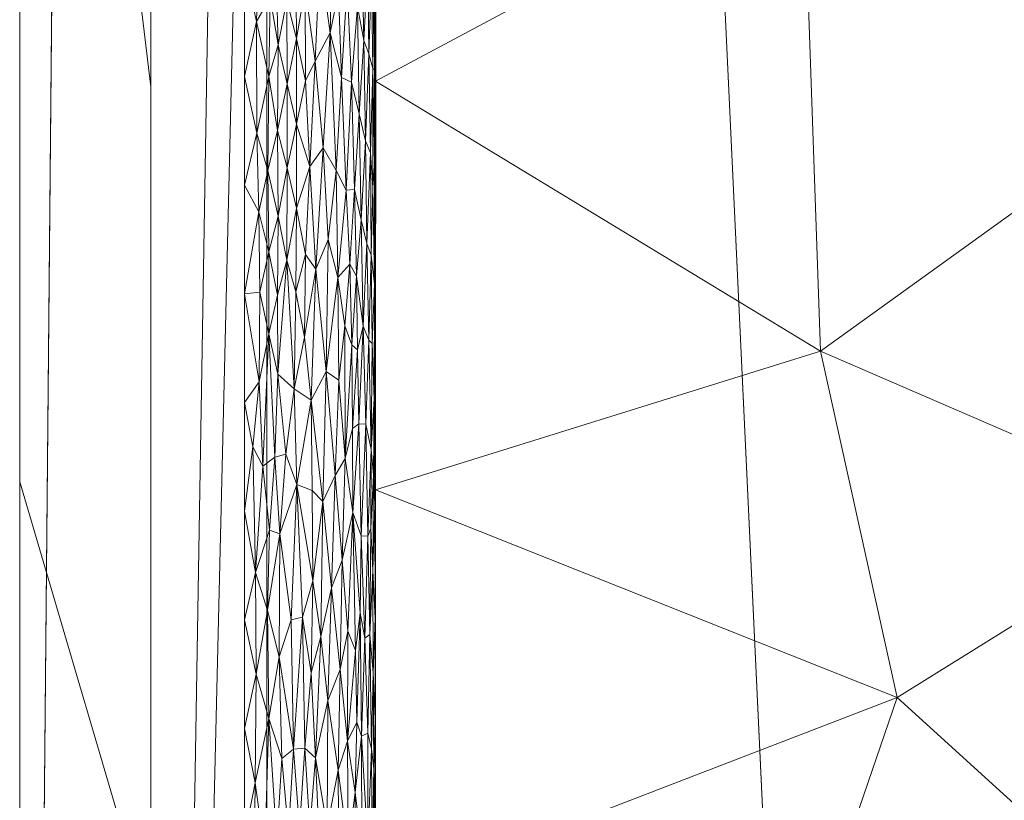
# Model space of a CAD drawing. Header units: millimetres. Extents: x -300 to 300, y 0 to 450.
# Tile 79 of 256: x -300 to -285, y 265 to 277. Entities that reach past the tile are written whole.
import ezdxf

# ---------------------------------------------------------------- set-up
doc = ezdxf.new("R2010")
doc.units = ezdxf.units.MM
doc.layers.add('A-GENM', color=13, linetype='Continuous')

# ---------------------------------------------------------------- blocks, each defined once
blk = doc.blocks.new('MODEL_CCAS0420-1080410R0 - MODEL_CCAS0420-1080410R0-453240-Preview')
at = {"layer": 'A-GENM', "lineweight": 9}
mesh = blk.add_polyface(dxfattribs=at)
corners = [(-296.159, -20, -110), (-295.657, -15.55, -110), (-294.177, -11.323, -110), (-291.793, -7.531, -110), (-288.625, -4.364, -110), (-284.831, -1.981, -110), (-280.602, -0.502, -110), (-276.147, 0, -110), (276.147, 0, -110), (280.596, -0.501, -110), (284.825, -1.978, -110), (288.619, -4.359, -110), (291.788, -7.525, -110), (294.174, -11.316, -110), (295.656, -15.545, -110), (296.159, -20, -110), (296.159, -426.171, -110), (295.658, -430.617, -110), (294.182, -434.842, -110), (291.802, -438.632, -110), (288.638, -441.797, -110), (284.848, -444.179, -110), (280.622, -445.657, -110), (276.171, -446.159, -110), (-276.171, -446.159, -110), (-280.617, -445.658, -110), (-284.842, -444.182, -110), (-288.632, -441.802, -110), (-291.797, -438.638, -110), (-294.179, -434.848, -110), (-295.657, -430.622, -110), (-296.159, -426.171, -110)]
mesh.append_faces([[corners[k] for k in face] for face in [(15, 12, 13, 14)]], dxfattribs={"vtx0": -1})
mesh.append_faces([[corners[k] for k in face] for face in [(16, 8, 15)]], dxfattribs={"vtx0": -1, "vtx1": -1})
mesh.append_faces([[corners[k] for k in face] for face in [(24, 31, 7, 8)]], dxfattribs={"vtx0": -1, "vtx1": -1, "vtx3": -1})
mesh.append_faces([[corners[k] for k in face] for face in [(31, 24, 25, 30), (18, 21, 22, 17), (17, 22, 23, 16)]], dxfattribs={"vtx0": -1, "vtx2": -1})
mesh.append_faces([[corners[k] for k in face] for face in [(0, 3, 4, 5), (0, 5, 6, 7)]], dxfattribs={"vtx0": -1, "vtx3": -1})
mesh.append_faces([[corners[k] for k in face] for face in [(28, 29, 27)]], dxfattribs={"vtx1": -1})
mesh.append_faces([[corners[k] for k in face] for face in [(25, 26, 30), (11, 12, 15, 10), (9, 10, 15, 8), (31, 0, 7)]], dxfattribs={"vtx1": -1, "vtx2": -1})
mesh.append_faces([[corners[k] for k in face] for face in [(23, 24, 8, 16)]], dxfattribs={"vtx1": -1, "vtx2": -1, "vtx3": -1})
mesh.append_faces([[corners[k] for k in face] for face in [(26, 27, 29, 30)]], dxfattribs={"vtx1": -1, "vtx3": -1})
mesh.append_faces([[corners[k] for k in face] for face in [(19, 20, 21, 18)]], dxfattribs={"vtx2": -1})
mesh.append_faces([[corners[k] for k in face] for face in [(0, 1, 2, 3)]], dxfattribs={"vtx3": -1})
mesh = blk.add_polyface(dxfattribs=at)
corners = [(-279.918, -2), (-292.651, -7.27), (-297.929, -20), (-297.929, -224.97), (-297.929, -429.94), (-292.661, -442.661), (-279.94, -447.929), (0, -447.929), (279.94, -447.929), (292.661, -442.661), (297.929, -429.94), (297.929, -224.97), (297.929, -20), (292.651, -7.27), (279.918, -2), (0, -2), (0, -3.5), (13.257, -3.5), (26.515, -3.5), (39.772, -3.5), (53.029, -3.5), (66.287, -3.5), (79.544, -3.5), (92.801, -3.5), (106.059, -3.5), (119.316, -3.5), (132.573, -3.5), (145.831, -3.5), (159.088, -3.5), (172.345, -3.5), (185.603, -3.5), (198.86, -3.5), (212.117, -3.5), (225.375, -3.5), (238.632, -3.5), (251.889, -3.5), (265.147, -3.5), (278.404, -3.5), (291.028, -7.487), (296.497, -19.511), (296.5, -32.769), (296.5, -46.026), (296.5, -59.283), (296.5, -72.541), (296.5, -85.798), (296.5, -99.055), (296.5, -112.313), (296.5, -125.57), (296.5, -138.827), (296.5, -152.085), (296.5, -165.342), (296.5, -178.599), (296.5, -191.857), (296.5, -205.114), (296.5, -218.371), (296.5, -231.629), (296.5, -244.886), (296.5, -258.143), (296.499, -271.401), (296.499, -284.658), (296.499, -297.915), (296.499, -311.173), (296.499, -324.43), (296.499, -337.687), (296.5, -350.945), (296.5, -364.202), (296.5, -377.459), (296.5, -390.717), (296.5, -403.974), (296.5, -417.231), (296.497, -430.489), (291.028, -442.513), (278.404, -446.5), (265.147, -446.5), (251.889, -446.5), (238.632, -446.5), (225.375, -446.5), (212.117, -446.5), (198.86, -446.5), (185.603, -446.5), (172.345, -446.5), (159.088, -446.5), (145.831, -446.5), (132.573, -446.5), (119.316, -446.5), (106.059, -446.5), (92.801, -446.5), (79.544, -446.5), (66.287, -446.5), (53.029, -446.5), (39.772, -446.5), (26.515, -446.5), (13.257, -446.5), (0, -446.5), (-12.926, -446.5), (-25.852, -446.5), (-38.777, -446.5), (-51.703, -446.5), (-64.629, -446.5), (-77.555, -446.5), (-90.48, -446.5), (-103.406, -446.5), (-116.332, -446.5), (-129.258, -446.5), (-142.183, -446.5), (-155.109, -446.5), (-168.035, -446.5), (-180.961, -446.5), (-193.887, -446.5), (-206.812, -446.5), (-219.738, -446.5), (-232.664, -446.5), (-245.59, -446.5), (-258.515, -446.5), (-271.441, -446.5), (-284.356, -445.968), (-294.544, -438.124), (-296.5, -425.35), (-296.5, -412.424), (-296.5, -399.498), (-296.5, -386.572), (-296.5, -373.646), (-296.5, -360.721), (-296.5, -347.795), (-296.499, -334.869), (-296.499, -321.943), (-296.499, -309.018), (-296.499, -296.092), (-296.499, -283.166), (-296.499, -270.24), (-296.5, -257.315), (-296.5, -244.389), (-296.5, -231.463), (-296.5, -218.537), (-296.5, -205.611), (-296.5, -192.686), (-296.5, -179.76), (-296.5, -166.834), (-296.5, -153.908), (-296.5, -140.983), (-296.5, -128.057), (-296.5, -115.131), (-296.5, -102.205), (-296.5, -89.28), (-296.5, -76.354), (-296.5, -63.428), (-296.5, -50.502), (-296.5, -37.576), (-296.5, -24.651), (-294.544, -11.876), (-284.356, -4.032), (-271.441, -3.5), (-258.515, -3.5), (-245.59, -3.5), (-232.664, -3.5), (-219.738, -3.5), (-206.812, -3.5), (-193.887, -3.5), (-180.961, -3.5), (-168.035, -3.5), (-155.109, -3.5), (-142.183, -3.5), (-129.258, -3.5), (-116.332, -3.5), (-103.406, -3.5), (-90.48, -3.5), (-77.555, -3.5), (-64.629, -3.5), (-51.703, -3.5), (-38.777, -3.5), (-25.852, -3.5), (-12.926, -3.5), (-294.538, -438.129), (-294.547, -438.108)]
mesh.append_faces([[corners[k] for k in face] for face in [(116, 172, 173)]])
mesh.append_faces([[corners[k] for k in face] for face in [(118, 4, 117), (6, 115, 5), (115, 6, 114), (7, 104, 6), (1, 150, 0), (151, 0, 150)]], dxfattribs={"vtx0": -1, "vtx1": -1})
mesh.append_faces([[corners[k] for k in face] for face in [(4, 124, 125), (7, 99, 100), (2, 148, 149), (149, 1, 2), (2, 141, 142), (0, 151, 152), (0, 160, 161, 15), (15, 165, 166), (15, 170, 171), (8, 81, 82, 7), (8, 72, 73), (11, 61, 62, 10), (12, 46, 47, 11), (38, 13, 14, 37), (13, 38, 39, 12)]], dxfattribs={"vtx0": -1, "vtx2": -1})
mesh.append_faces([[corners[k] for k in face] for face in [(4, 118, 119, 120), (4, 120, 121, 122), (3, 128, 129, 130), (3, 130, 131, 132), (3, 138, 139, 140), (0, 154, 155, 156), (0, 156, 157, 158), (15, 161, 162, 163), (15, 163, 164, 165), (8, 73, 74, 75), (7, 86, 87, 88), (7, 83, 84, 85), (10, 68, 69, 70), (11, 55, 56, 57), (14, 28, 29, 30), (14, 32, 33, 34), (15, 19, 20, 21), (12, 44, 45, 46), (11, 49, 50, 51), (11, 47, 48, 49), (12, 39, 40, 41)]], dxfattribs={"vtx0": -1, "vtx3": -1})
mesh.append_faces([[corners[k] for k in face] for face in [(123, 124, 4, 122), (127, 128, 3, 126), (113, 114, 6, 112), (111, 112, 6, 110), (109, 110, 6, 108), (107, 108, 6, 106), (96, 97, 7, 95), (105, 106, 6, 104), (103, 104, 7, 102), (101, 102, 7, 100), (98, 99, 7, 97), (94, 95, 7, 93), (135, 136, 3, 134), (137, 138, 3, 136), (133, 134, 3, 132), (145, 146, 2, 144), (147, 148, 2, 146), (143, 144, 2, 142), (149, 150, 1), (153, 154, 0, 152), (159, 160, 0, 158), (169, 170, 15, 168), (167, 168, 15, 166), (78, 79, 8, 77), (80, 81, 8, 79), (76, 77, 8, 75), (91, 92, 7, 90), (89, 90, 7, 88), (85, 86, 7), (82, 83, 7), (67, 68, 10, 66), (65, 66, 10, 64), (60, 61, 11, 59), (58, 59, 11, 57), (63, 64, 10, 62), (54, 55, 11, 53), (26, 27, 15, 25), (31, 32, 14, 30), (16, 17, 15, 171), (18, 19, 15, 17), (24, 25, 15, 23), (22, 23, 15, 21), (34, 35, 14), (52, 53, 11, 51), (36, 37, 14, 35), (42, 43, 12, 41), (43, 44, 12), (92, 93, 7)]], dxfattribs={"vtx1": -1, "vtx2": -1})
mesh.append_faces([[corners[k] for k in face] for face in [(3, 4, 125, 126), (2, 3, 140, 141), (71, 72, 8, 9), (70, 71, 9, 10), (27, 28, 14, 15)]], dxfattribs={"vtx1": -1, "vtx3": -1})
mesh.append_faces([[corners[k] for k in face] for face in [(4, 173, 117), (115, 172, 5)]], dxfattribs={"vtx2": -1})
mesh = blk.add_polyface(dxfattribs=at)
corners = [(299.928, -429.94, -2.07), (298.043, -428.055, -56.035), (296.159, -426.171, -110), (296.159, -20, -110), (298.043, -20, -56.035), (299.928, -20, -2.07), (299.928, -224.97, -2.07)]
mesh.append_faces([[corners[k] for k in face] for face in [(6, 1, 2, 3)]], dxfattribs={"vtx0": -1, "vtx3": -1})
mesh.append_faces([[corners[k] for k in face] for face in [(3, 4, 6)]], dxfattribs={"vtx1": -1, "vtx2": -1})
mesh.append_faces([[corners[k] for k in face] for face in [(4, 5, 6), (6, 0, 1)]], dxfattribs={"vtx2": -1})
mesh = blk.add_polyface(dxfattribs=at)
corners = [(299.928, -429.94, -2.07), (299.928, -224.97, -2.07), (299.928, -20, -2.07), (299.368, -20, -0.611), (297.929, -20), (297.929, -224.97), (297.929, -429.94), (299.368, -429.94, -0.611), (299.928, -134.534, -2.07), (297.929, -122.485), (297.929, -77.267), (297.929, -173.727), (299.928, -77.267, -2.07), (299.928, -105.901, -2.07), (299.928, -179.752, -2.07), (299.928, -120.217, -2.07), (299.928, -315.406, -2.07), (297.929, -327.455), (297.929, -276.212), (297.929, -250.591), (299.928, -372.673, -2.07), (299.928, -270.188, -2.07), (299.928, -344.039, -2.07), (297.929, -378.697), (297.929, -353.076), (297.929, -48.634), (299.928, -48.634, -2.07), (299.928, -62.95, -2.07), (299.928, -401.306, -2.07), (297.929, -404.319), (297.929, -391.508), (297.929, -34.317), (299.928, -415.623, -2.07), (299.928, -34.317, -2.07), (297.929, -415.623), (299.928, -202.361, -2.07), (297.929, -199.349), (297.929, -186.538), (297.929, -148.106), (297.929, -301.834), (299.928, -157.143, -2.07), (299.928, -292.797, -2.07), (297.929, -99.876), (299.928, -247.579, -2.07), (297.929, -237.781), (299.928, -258.883, -2.07), (299.928, -329.722, -2.07), (299.928, -358.356, -2.07), (297.929, -62.95), (299.928, -386.99, -2.07), (297.929, -212.159), (297.929, -135.296), (297.929, -314.644), (297.929, -160.917), (297.929, -289.023), (299.928, -91.584, -2.07), (297.929, -263.402), (297.929, -340.266), (297.929, -365.887)]
mesh.append_faces([[corners[k] for k in face] for face in [(35, 50, 1), (45, 56, 21), (41, 39, 16)]], dxfattribs={"vtx0": -1, "vtx1": -1})
mesh.append_faces([[corners[k] for k in face] for face in [(31, 33, 3), (32, 34, 7)]], dxfattribs={"vtx0": -1, "vtx1": -1, "vtx2": -1})
mesh.append_faces([[corners[k] for k in face] for face in [(18, 41, 21, 56), (14, 11, 37, 35), (28, 30, 29, 32), (32, 29, 34), (40, 53, 11, 14), (30, 28, 49)]], dxfattribs={"vtx0": -1, "vtx2": -1})
mesh.append_faces([[corners[k] for k in face] for face in [(16, 39, 52, 17), (9, 8, 15, 13), (1, 50, 5, 44), (35, 37, 36, 50)]], dxfattribs={"vtx0": -1, "vtx3": -1})
mesh.append_faces([[corners[k] for k in face] for face in [(54, 39, 41, 18), (51, 38, 8, 9)]], dxfattribs={"vtx1": -1, "vtx2": -1})
mesh.append_faces([[corners[k] for k in face] for face in [(47, 22, 24, 58), (10, 42, 55, 12), (43, 1, 44, 19), (46, 16, 17, 57), (22, 46, 57, 24), (20, 47, 58, 23), (49, 20, 23, 30), (27, 26, 25, 48), (12, 27, 48, 10), (26, 33, 31, 25), (40, 8, 38, 53), (42, 9, 13, 55), (45, 43, 19, 56)]], dxfattribs={"vtx1": -1, "vtx3": -1})
mesh.append_faces([[corners[k] for k in face] for face in [(34, 6, 7), (3, 4, 31), (33, 2, 3), (7, 0, 32)]], dxfattribs={"vtx2": -1})
mesh = blk.add_polyface(dxfattribs=at)
corners = [(294.5, -225, -2), (294.5, -218.953, -2), (294.5, -220.209, -5.001), (294.5, -226.441, -5.001), (294.5, -301.218, -5), (294.5, -303.606, -2), (294.5, -297.559, -2), (294.5, -294.989, -5), (294.5, -207.745, -5), (294.5, -212.907, -2), (294.5, -206.86, -2), (294.5, -158.487, -2), (294.5, -157.893, -5), (294.5, -164.124, -5), (294.5, -164.534, -2), (294.5, -195.281, -5), (294.5, -200.813, -2), (294.5, -194.767, -2), (294.5, -189.049, -5), (294.5, -182.674, -2), (294.5, -176.627, -2), (294.5, -176.586, -5), (294.5, -182.817, -5), (294.5, -201.513, -5), (294.5, -188.72, -2), (294.5, -170.581, -2), (294.5, -170.355, -5), (294.5, -261.279, -2), (294.5, -257.603, -5), (294.5, -263.835, -5), (294.5, -213.977, -5), (294.5, -282.532, -5), (294.5, -285.466, -2), (294.5, -279.419, -2), (294.5, -276.3, -5), (294.5, -309.652, -2), (294.5, -307.447, -5), (294.5, -313.675, -5), (294.5, -315.699, -2), (294.5, -319.904, -5), (294.5, -321.745, -2), (294.5, -267.326, -2), (294.5, -270.067, -5), (294.5, -249.186, -2), (294.5, -243.14, -2), (294.5, -245.138, -5.001), (294.5, -251.37, -5), (294.5, -291.512, -2), (294.5, -288.761, -5), (294.5, -273.373, -2), (294.5, -255.233, -2), (294.5, -238.905, -5.001), (294.5, -237.093, -2), (294.5, -232.673, -5.001), (294.5, -231.046, -2)]
mesh.append_faces([[corners[k] for k in face] for face in [(7, 47, 48), (35, 37, 38), (36, 5, 4), (49, 34, 33), (2, 1, 30), (0, 3, 54), (45, 44, 51)]], dxfattribs={"vtx0": -1, "vtx1": -1})
mesh.append_faces([[corners[k] for k in face] for face in [(4, 5, 6, 7), (8, 9, 10), (11, 12, 13, 14), (15, 16, 17, 18), (25, 26, 21, 20), (27, 28, 29), (30, 1, 9, 8), (31, 32, 33, 34), (38, 37, 39, 40), (51, 44, 52, 53), (7, 6, 47), (54, 3, 53, 52), (32, 31, 48, 47), (28, 27, 50), (16, 15, 23)]], dxfattribs={"vtx0": -1, "vtx2": -1})
mesh.append_faces([[corners[k] for k in face] for face in [(17, 24, 18), (25, 14, 26), (13, 26, 14)]], dxfattribs={"vtx1": -1, "vtx2": -1})
mesh.append_faces([[corners[k] for k in face] for face in [(0, 1, 2, 3), (19, 20, 21, 22), (10, 16, 23, 8), (24, 19, 22, 18), (35, 5, 36, 37), (41, 27, 29, 42), (43, 44, 45, 46), (49, 41, 42, 34), (46, 28, 50, 43)]], dxfattribs={"vtx1": -1, "vtx3": -1})
mesh = blk.add_polyface(dxfattribs=at)
corners = [(276.107, -272.481, -44.639), (282.016, -269.718, -31.903), (275.388, -265.367, -46.188), (276.165, -250.005, -44.513), (280.758, -249.705, -34.616), (282.431, -244.751, -31.009), (269.899, -262.326, -58.018), (276.293, -257.568, -44.238), (287.781, -247.647, -19.481), (283.118, -253.504, -29.53), (289.232, -254.413, -16.353), (269.899, -254.972, -58.018), (269.898, -247.618, -58.018), (288.389, -261.532, -18.17), (294.5, -257.603, -5), (269.899, -269.68, -58.018), (281.696, -262.495, -32.593), (281.797, -276.441, -32.376), (287.714, -272.183, -19.623), (294.5, -263.835, -5), (294.5, -276.3, -5), (294.5, -270.067, -5), (286.547, -266.902, -22.14), (294.5, -251.37, -5), (294.5, -245.138, -5.001)]
mesh.append_faces([[corners[k] for k in face] for face in [(11, 3, 12)]], dxfattribs={"vtx0": -1, "vtx1": -1})
mesh.append_faces([[corners[k] for k in face] for face in [(0, 1, 2), (3, 4, 5), (6, 2, 7), (8, 9, 10), (4, 7, 9), (11, 7, 3), (13, 14, 10), (9, 13, 10), (16, 9, 7), (0, 2, 15), (7, 2, 16), (17, 18, 1), (17, 1, 0), (13, 9, 16), (13, 22, 19), (16, 1, 22), (8, 5, 4), (8, 10, 23), (22, 1, 18), (2, 1, 16), (22, 18, 21), (16, 22, 13), (7, 4, 3), (8, 4, 9)]], dxfattribs={"vtx0": -1, "vtx1": -1, "vtx2": -1})
mesh.append_faces([[corners[k] for k in face] for face in [(7, 11, 6), (13, 19, 14), (8, 23, 24), (10, 14, 23)]], dxfattribs={"vtx0": -1, "vtx2": -1})
mesh.append_faces([[corners[k] for k in face] for face in [(6, 15, 2), (20, 21, 18), (21, 19, 22)]], dxfattribs={"vtx1": -1, "vtx2": -1})
mesh = blk.add_polyface(dxfattribs=at)
corners = [(294.713, -266.311, -1.102), (294.712, -264.624, -1.103), (294.62, -264.655, -1.315), (294.54, -267.276, -1.602), (294.565, -266.121, -1.494), (294.527, -265.814, -1.672), (294.621, -266.359, -1.314), (295.07, -265.795, -0.601), (294.92, -264.602, -0.773), (294.931, -266.235, -0.759), (295.415, -265.981, -0.325), (295.241, -264.92, -0.448), (295.229, -266.856, -0.458), (295.061, -264.241, -0.61), (295.239, -263.815, -0.449), (295.898, -263.59, -0.099), (295.831, -264.84, -0.122), (296.004, -264.703, -0.068), (294.5, -264.303, -2), (294.5, -265.814, -2), (294.505, -265.25, -1.853), (294.554, -264.446, -1.535), (294.787, -266.525, -0.967), (294.814, -265.455, -0.925), (294.809, -263.859, -0.932), (294.517, -264.325, -1.734), (295.417, -263.804, -0.324), (295.368, -264.851, -0.355), (295.501, -264.897, -0.273), (295.661, -264.905, -0.192), (295.581, -266.129, -0.23), (295.753, -266.115, -0.152), (295.932, -265.971, -0.088), (296.5, -264.772), (296.352, -264.249, -0.006), (296.336, -265.6, -0.008), (296.499, -266.429), (294.504, -263.547, -1.867), (294.506, -266.57, -1.838), (296.129, -266.582, -0.038), (296.192, -264.537, -0.027), (294.66, -263.453, -1.216)]
mesh.append_faces([[corners[k] for k in face] for face in [(33, 35, 36)]], dxfattribs={"vtx0": -1, "vtx1": -1})
mesh.append_faces([[corners[k] for k in face] for face in [(0, 1, 2), (3, 4, 5), (2, 6, 0), (7, 8, 9), (10, 11, 12), (13, 8, 7), (13, 11, 14), (15, 16, 17), (4, 21, 5), (22, 23, 0), (2, 21, 4), (0, 23, 1), (24, 1, 23), (23, 8, 24), (21, 25, 5), (9, 8, 23), (9, 23, 22), (13, 7, 11), (26, 27, 28), (29, 30, 31), (16, 31, 32), (33, 34, 35), (7, 12, 11), (27, 10, 28), (37, 18, 20), (4, 6, 2), (19, 38, 20), (20, 5, 25), (17, 39, 40), (39, 35, 40), (5, 20, 38), (20, 25, 37), (14, 11, 27), (2, 1, 41), (39, 17, 32), (35, 34, 40), (31, 16, 29), (32, 17, 16), (29, 28, 30), (30, 28, 10), (10, 27, 11)]], dxfattribs={"vtx0": -1, "vtx1": -1, "vtx2": -1})
mesh.append_faces([[corners[k] for k in face] for face in [(18, 19, 20)]], dxfattribs={"vtx1": -1, "vtx2": -1})
mesh = blk.add_polyface(dxfattribs=at)
corners = [(296.32, -267.258, -0.009), (296.148, -268.229, -0.035), (296.33, -268.807, -0.008), (294.808, -267.618, -0.933), (294.922, -267.911, -0.77), (294.931, -266.235, -0.759), (294.565, -266.121, -1.494), (294.586, -267.86, -1.417), (294.621, -266.359, -1.314), (294.541, -268.838, -1.596), (294.54, -267.276, -1.602), (294.509, -268.104, -1.802), (296.129, -266.582, -0.038), (295.972, -267.522, -0.077), (295.481, -267.279, -0.285), (295.415, -265.981, -0.325), (295.335, -267.834, -0.378), (294.527, -265.814, -1.672), (294.506, -266.57, -1.838), (295.615, -268.127, -0.213), (295.753, -266.115, -0.152), (295.581, -266.129, -0.23), (294.621, -269.364, -1.314), (294.666, -267.807, -1.2), (294.713, -266.311, -1.102), (294.735, -268.194, -1.06), (295.043, -267.327, -0.629), (295.07, -265.795, -0.601), (296.499, -268.086), (295.96, -269.398, -0.08), (295.229, -266.856, -0.458), (295.174, -268.574, -0.504), (295.008, -268.997, -0.667), (295.46, -268.68, -0.297), (294.5, -265.814, -2), (294.5, -267.326, -2), (296.499, -266.429), (295.932, -265.971, -0.088), (296.336, -265.6, -0.008), (295.789, -268.085, -0.138), (294.5, -268.838, -2), (294.787, -266.525, -0.967)]
mesh.append_faces([[corners[k] for k in face] for face in [(36, 0, 28)]], dxfattribs={"vtx0": -1, "vtx1": -1})
mesh.append_faces([[corners[k] for k in face] for face in [(0, 1, 2), (3, 4, 5), (6, 7, 8), (9, 10, 11), (12, 13, 1), (14, 15, 16), (10, 17, 18), (19, 20, 21), (22, 23, 7), (8, 7, 23), (10, 9, 7), (24, 8, 23), (24, 23, 25), (5, 26, 27), (2, 28, 0), (29, 1, 13), (30, 27, 26), (31, 26, 32), (31, 30, 26), (14, 16, 33), (4, 32, 26), (11, 10, 18), (7, 6, 10), (11, 18, 35), (12, 1, 0), (20, 13, 37), (38, 12, 0), (0, 36, 38), (37, 13, 12), (29, 13, 39), (13, 20, 39), (15, 14, 21), (14, 19, 21), (16, 15, 30), (19, 14, 33), (19, 39, 20), (30, 31, 16), (5, 4, 26), (25, 3, 41), (25, 41, 24), (5, 41, 3)]], dxfattribs={"vtx0": -1, "vtx1": -1, "vtx2": -1})
mesh.append_faces([[corners[k] for k in face] for face in [(11, 35, 40)]], dxfattribs={"vtx0": -1, "vtx2": -1})
mesh.append_faces([[corners[k] for k in face] for face in [(34, 35, 18)]], dxfattribs={"vtx1": -1, "vtx2": -1})
mesh = blk.add_polyface(dxfattribs=at)
corners = [(295.118, -270.285, -0.554), (295.174, -268.574, -0.504), (295.008, -268.997, -0.667), (294.649, -271.07, -1.242), (294.758, -271.075, -1.018), (294.72, -269.367, -1.088), (294.57, -270.681, -1.475), (294.621, -269.364, -1.314), (294.572, -269.479, -1.466), (294.541, -268.838, -1.596), (294.586, -267.86, -1.417), (294.735, -268.194, -1.06), (294.666, -267.807, -1.2), (294.964, -270.548, -0.718), (294.846, -269.725, -0.876), (294.509, -268.104, -1.802), (294.512, -269.843, -1.778), (294.534, -270.299, -1.629), (294.808, -267.618, -0.933), (294.922, -267.911, -0.77), (296.148, -268.229, -0.035), (295.96, -269.398, -0.08), (296.119, -269.453, -0.04), (295.307, -269.891, -0.398), (295.46, -268.68, -0.297), (295.335, -267.834, -0.378), (295.466, -270.06, -0.293), (295.7, -270.148, -0.174), (294.853, -271.004, -0.866), (294.5, -268.838, -2), (294.5, -270.349, -2), (294.505, -271.105, -1.859), (295.789, -268.085, -0.138), (295.869, -270.614, -0.109), (296.036, -270.567, -0.059), (296.371, -270.722, -0.005), (296.33, -268.807, -0.008), (296.218, -270.427, -0.022), (295.615, -268.127, -0.213), (296.499, -269.743), (296.499, -268.086), (295.484, -271.433, -0.283)]
mesh.append_faces([[corners[k] for k in face] for face in [(0, 1, 2), (3, 4, 5), (6, 7, 8), (9, 8, 10), (11, 12, 5), (13, 0, 2), (5, 4, 14), (15, 16, 9), (7, 3, 5), (17, 9, 16), (11, 14, 18), (5, 12, 7), (14, 2, 19), (6, 3, 7), (20, 21, 22), (23, 24, 25), (24, 26, 27), (23, 1, 0), (26, 24, 23), (13, 2, 14), (28, 13, 14), (16, 15, 29), (31, 16, 30), (27, 21, 32), (21, 33, 34), (35, 36, 37), (27, 32, 38), (22, 36, 20), (27, 38, 24), (23, 25, 1), (14, 19, 18), (27, 33, 21), (22, 34, 37), (36, 35, 39), (14, 11, 5), (10, 8, 7), (17, 8, 9), (23, 41, 26), (17, 6, 8), (34, 22, 21), (36, 22, 37)]], dxfattribs={"vtx0": -1, "vtx1": -1, "vtx2": -1})
mesh.append_faces([[corners[k] for k in face] for face in [(16, 29, 30)]], dxfattribs={"vtx0": -1, "vtx2": -1})
mesh.append_faces([[corners[k] for k in face] for face in [(39, 40, 36)]], dxfattribs={"vtx1": -1, "vtx2": -1})
mesh = blk.add_polyface(dxfattribs=at)
corners = [(276.08, -287.772, -44.695), (269.898, -291.741, -58.017), (276.293, -295.76, -44.235), (276.107, -272.481, -44.639), (269.898, -277.033, -58.018), (275.848, -280.54, -45.197), (281.797, -276.441, -32.376), (287.978, -279.788, -19.055), (287.714, -272.183, -19.623), (282.689, -292.172, -30.453), (288.863, -287.898, -17.148), (282.253, -284.287, -31.391), (276.302, -303.441, -44.213), (283.122, -300.925, -29.519), (269.898, -284.387, -58.018), (269.899, -269.68, -58.018), (287.437, -296.536, -20.219), (289.249, -303.074, -16.316), (269.897, -299.096, -58.017), (294.5, -294.989, -5), (294.5, -288.761, -5), (281.692, -309.368, -32.599), (269.897, -306.45, -58.017), (294.5, -282.532, -5), (294.5, -276.3, -5), (294.5, -301.218, -5), (294.5, -307.447, -5)]
mesh.append_faces([[corners[k] for k in face] for face in [(0, 1, 2), (3, 4, 5), (6, 7, 8), (9, 10, 11), (12, 13, 2), (11, 6, 5), (0, 5, 14), (10, 7, 11), (2, 13, 9), (5, 0, 11), (3, 5, 6), (16, 13, 17), (6, 11, 7), (9, 11, 0), (12, 2, 18), (0, 2, 9), (16, 10, 9), (13, 12, 21), (7, 10, 23), (7, 24, 8), (13, 16, 9), (16, 17, 25), (10, 16, 19)]], dxfattribs={"vtx0": -1, "vtx1": -1, "vtx2": -1})
mesh.append_faces([[corners[k] for k in face] for face in [(3, 15, 4), (0, 14, 1), (10, 19, 20), (12, 18, 22), (16, 25, 19), (17, 26, 25), (7, 23, 24)]], dxfattribs={"vtx0": -1, "vtx2": -1})
mesh.append_faces([[corners[k] for k in face] for face in [(4, 14, 5), (1, 18, 2), (20, 23, 10)]], dxfattribs={"vtx1": -1, "vtx2": -1})
mesh = blk.add_polyface(dxfattribs=at)
corners = [(295.869, -270.614, -0.109), (295.7, -270.148, -0.174), (295.742, -271.607, -0.156), (294.969, -272.567, -0.713), (295.074, -273.305, -0.597), (295.06, -271.742, -0.611), (295.484, -271.433, -0.283), (295.254, -271.873, -0.437), (295.413, -273.432, -0.326), (294.603, -272.349, -1.366), (294.692, -272.563, -1.143), (294.649, -271.07, -1.242), (295.307, -269.891, -0.398), (295.118, -270.285, -0.554), (294.964, -270.548, -0.718), (294.758, -271.075, -1.018), (294.853, -271.004, -0.866), (294.846, -269.725, -0.876), (294.551, -272.302, -1.547), (294.57, -270.681, -1.475), (294.523, -271.458, -1.693), (294.516, -273.206, -1.744), (294.505, -271.105, -1.859), (296.129, -272.449, -0.038), (296.276, -271.715, -0.014), (296.218, -270.427, -0.022), (294.862, -272.28, -0.851), (294.534, -270.299, -1.629), (294.512, -269.843, -1.778), (294.5, -271.861, -2), (294.775, -272.203, -0.988), (294.5, -270.349, -2), (295.991, -271.83, -0.071), (295.995, -273.036, -0.07), (295.583, -272.397, -0.229), (296.371, -270.722, -0.005), (296.499, -273.058), (296.499, -271.401), (295.715, -273.088, -0.167), (296.036, -270.567, -0.059), (296.266, -273.08, -0.016), (295.856, -273.569, -0.113), (296.499, -269.743), (295.466, -270.06, -0.293)]
mesh.append_faces([[corners[k] for k in face] for face in [(0, 1, 2), (3, 4, 5), (6, 7, 8), (9, 10, 11), (6, 12, 7), (13, 14, 5), (10, 15, 11), (15, 16, 17), (18, 19, 20), (9, 11, 19), (21, 20, 22), (7, 12, 13), (5, 7, 13), (1, 6, 2), (23, 24, 25), (3, 14, 26), (7, 5, 4), (20, 19, 27), (28, 20, 27), (21, 22, 29), (16, 30, 26), (14, 3, 5), (19, 18, 9), (18, 20, 21), (28, 22, 20), (32, 33, 23), (34, 2, 6), (25, 24, 35), (15, 10, 30), (34, 38, 2), (8, 34, 6), (2, 32, 0), (39, 0, 32), (23, 39, 32), (24, 23, 40), (39, 23, 25), (35, 24, 37), (32, 2, 41), (30, 16, 15), (14, 16, 26), (1, 43, 6)]], dxfattribs={"vtx0": -1, "vtx1": -1, "vtx2": -1})
mesh.append_faces([[corners[k] for k in face] for face in [(22, 31, 29), (24, 36, 37)]], dxfattribs={"vtx0": -1, "vtx2": -1})
mesh.append_faces([[corners[k] for k in face] for face in [(37, 42, 35)]], dxfattribs={"vtx1": -1, "vtx2": -1})
mesh = blk.add_polyface(dxfattribs=at)
corners = [(294.542, -274.68, -1.589), (294.516, -273.206, -1.744), (294.515, -275.002, -1.749), (294.566, -273.645, -1.488), (294.632, -273.826, -1.284), (294.603, -272.349, -1.366), (295.074, -273.305, -0.597), (295.224, -273.887, -0.461), (295.254, -271.873, -0.437), (295.103, -274.939, -0.568), (294.948, -274.635, -0.738), (294.58, -275.209, -1.437), (294.551, -272.302, -1.547), (295.413, -273.432, -0.326), (295.568, -273.656, -0.237), (295.583, -272.397, -0.229), (295.856, -273.569, -0.113), (295.985, -274.239, -0.073), (295.995, -273.036, -0.07), (296.128, -273.696, -0.039), (296.129, -272.449, -0.038), (294.822, -274.65, -0.911), (294.794, -273.327, -0.956), (294.72, -274.187, -1.087), (294.692, -272.563, -1.143), (294.775, -272.203, -0.988), (294.862, -272.28, -0.851), (295.706, -274.365, -0.172), (295.847, -274.98, -0.116), (296.28, -274.305, -0.014), (296.499, -274.715), (296.499, -273.058), (294.894, -273.509, -0.807), (294.969, -272.567, -0.713), (295.302, -275.285, -0.402), (294.5, -273.373, -2), (294.5, -271.861, -2), (296.146, -274.936, -0.035), (295.715, -273.088, -0.167), (295.502, -274.997, -0.273), (295.742, -271.607, -0.156), (296.266, -273.08, -0.016), (296.276, -271.715, -0.014), (295.991, -271.83, -0.071)]
mesh.append_faces([[corners[k] for k in face] for face in [(35, 1, 36)]], dxfattribs={"vtx0": -1, "vtx1": -1})
mesh.append_faces([[corners[k] for k in face] for face in [(0, 1, 2), (3, 4, 5), (6, 7, 8), (9, 6, 10), (3, 11, 4), (3, 5, 12), (13, 14, 15), (16, 17, 18), (19, 20, 18), (21, 22, 23), (24, 4, 23), (4, 24, 5), (22, 24, 23), (25, 22, 26), (3, 12, 1), (6, 9, 7), (27, 28, 16), (26, 32, 33), (22, 32, 26), (32, 21, 10), (21, 32, 22), (6, 32, 10), (6, 33, 32), (34, 13, 7), (8, 7, 13), (35, 2, 1), (24, 22, 25), (37, 19, 17), (28, 17, 16), (14, 27, 38), (15, 14, 38), (39, 14, 13), (40, 38, 16), (29, 19, 37), (19, 41, 20), (42, 41, 31), (19, 18, 17), (16, 18, 43), (16, 38, 27), (19, 29, 41), (1, 0, 3), (29, 31, 41)]], dxfattribs={"vtx0": -1, "vtx1": -1, "vtx2": -1})
mesh.append_faces([[corners[k] for k in face] for face in [(29, 30, 31)]], dxfattribs={"vtx0": -1, "vtx2": -1})
mesh = blk.add_polyface(dxfattribs=at)
corners = [(296.146, -274.936, -0.035), (296.128, -276.371, -0.039), (296.314, -275.507, -0.01), (294.652, -275.389, -1.234), (294.603, -276.717, -1.364), (294.681, -276.919, -1.167), (295.019, -276.357, -0.655), (294.948, -274.635, -0.738), (294.87, -276.284, -0.84), (294.58, -275.209, -1.437), (295.103, -274.939, -0.568), (295.191, -277.037, -0.489), (295.302, -275.285, -0.402), (294.75, -275.802, -1.031), (294.822, -274.65, -0.911), (294.72, -274.187, -1.087), (294.632, -273.826, -1.284), (294.566, -273.645, -1.488), (294.542, -274.68, -1.589), (294.544, -276.493, -1.579), (294.515, -275.002, -1.749), (294.499, -274.884, -2), (294.505, -275.9, -1.859), (294.518, -276.471, -1.729), (295.502, -274.997, -0.273), (295.423, -276.602, -0.32), (295.568, -273.656, -0.237), (295.706, -274.365, -0.172), (295.998, -275.547, -0.069), (295.224, -273.887, -0.461), (295.413, -273.432, -0.326), (295.984, -276.853, -0.073), (295.847, -276.261, -0.116), (294.5, -273.373, -2), (294.499, -276.396, -2), (295.571, -276.306, -0.235), (295.705, -275.643, -0.172), (295.847, -274.98, -0.116), (296.499, -276.372), (296.499, -274.715), (296.28, -274.305, -0.014), (295.985, -274.239, -0.073), (295.707, -276.95, -0.171)]
mesh.append_faces([[corners[k] for k in face] for face in [(21, 20, 33)]], dxfattribs={"vtx0": -1, "vtx1": -1})
mesh.append_faces([[corners[k] for k in face] for face in [(0, 1, 2), (3, 4, 5), (6, 7, 8), (9, 4, 3), (10, 11, 12), (6, 10, 7), (13, 14, 15), (14, 8, 7), (13, 15, 3), (16, 3, 15), (3, 16, 9), (9, 17, 18), (4, 9, 19), (20, 21, 22), (18, 19, 9), (20, 22, 23), (24, 12, 25), (26, 24, 27), (28, 1, 0), (3, 5, 13), (8, 14, 13), (11, 10, 6), (29, 10, 12), (30, 12, 24), (31, 28, 32), (20, 23, 19), (11, 25, 12), (35, 24, 25), (27, 36, 37), (40, 0, 2), (28, 0, 41), (41, 37, 28), (37, 32, 28), (32, 37, 36), (24, 36, 27), (42, 32, 36), (35, 42, 36), (24, 35, 36), (28, 31, 1), (39, 40, 2), (19, 18, 20)]], dxfattribs={"vtx0": -1, "vtx1": -1, "vtx2": -1})
mesh.append_faces([[corners[k] for k in face] for face in [(21, 34, 22), (38, 39, 2)]], dxfattribs={"vtx1": -1, "vtx2": -1})
mesh = blk.add_polyface(dxfattribs=at)
corners = [(294.505, -277.152, -1.85), (294.499, -276.396, -2), (294.499, -277.908, -2), (295.064, -277.662, -0.607), (295.019, -276.357, -0.655), (294.936, -277.781, -0.753), (294.617, -278.086, -1.324), (294.603, -276.717, -1.364), (294.563, -277.907, -1.501), (294.777, -277.437, -0.985), (294.75, -275.802, -1.031), (294.681, -276.919, -1.167), (294.544, -276.493, -1.579), (294.834, -278.949, -0.892), (294.87, -276.284, -0.84), (295.191, -277.037, -0.489), (294.523, -277.908, -1.697), (294.506, -278.738, -1.844), (295.575, -277.718, -0.233), (295.423, -276.602, -0.32), (295.352, -278.173, -0.366), (295.707, -276.95, -0.171), (295.855, -277.541, -0.114), (295.847, -276.261, -0.116), (296.499, -278.029), (296.316, -277.207, -0.01), (296.265, -278.858, -0.016), (296.314, -275.507, -0.01), (296.499, -276.372), (295.153, -278.841, -0.522), (294.706, -278.111, -1.116), (294.747, -279.166, -1.038), (296.128, -276.371, -0.039), (294.518, -276.471, -1.729), (294.505, -275.9, -1.859), (295.717, -278.174, -0.167), (295.571, -276.306, -0.235), (295.984, -276.853, -0.073), (296.037, -278.648, -0.059), (296.109, -277.575, -0.043), (295.849, -278.72, -0.116), (294.972, -279.421, -0.708)]
mesh.append_faces([[corners[k] for k in face] for face in [(3, 4, 5), (6, 7, 8), (9, 10, 11), (12, 8, 7), (9, 13, 5), (14, 9, 5), (15, 4, 3), (16, 8, 12), (0, 17, 16), (18, 19, 20), (21, 22, 23), (24, 25, 26), (27, 25, 28), (29, 20, 15), (19, 15, 20), (30, 9, 11), (30, 31, 9), (5, 4, 14), (10, 9, 14), (32, 25, 27), (11, 7, 6), (33, 16, 12), (0, 2, 17), (34, 1, 0), (18, 35, 21), (33, 34, 0), (16, 33, 0), (18, 21, 36), (37, 38, 39), (26, 25, 39), (22, 35, 40), (40, 38, 22), (41, 3, 5), (29, 15, 3), (39, 32, 37), (23, 22, 37), (18, 36, 19), (38, 37, 22), (25, 32, 39), (22, 21, 35), (6, 30, 11)]], dxfattribs={"vtx0": -1, "vtx1": -1, "vtx2": -1})
mesh.append_faces([[corners[k] for k in face] for face in [(0, 1, 2), (25, 24, 28)]], dxfattribs={"vtx0": -1, "vtx2": -1})

msp = doc.modelspace()

# ---------------------------------------------------------------- block references
at = {"layer": 'A-GENM', "lineweight": 9, "rotation": 180}
msp.add_blockref('MODEL_CCAS0420-1080410R0 - MODEL_CCAS0420-1080410R0-453240-Preview', (0, 0, 850), dxfattribs=at)

doc.saveas('drawing.dxf')
